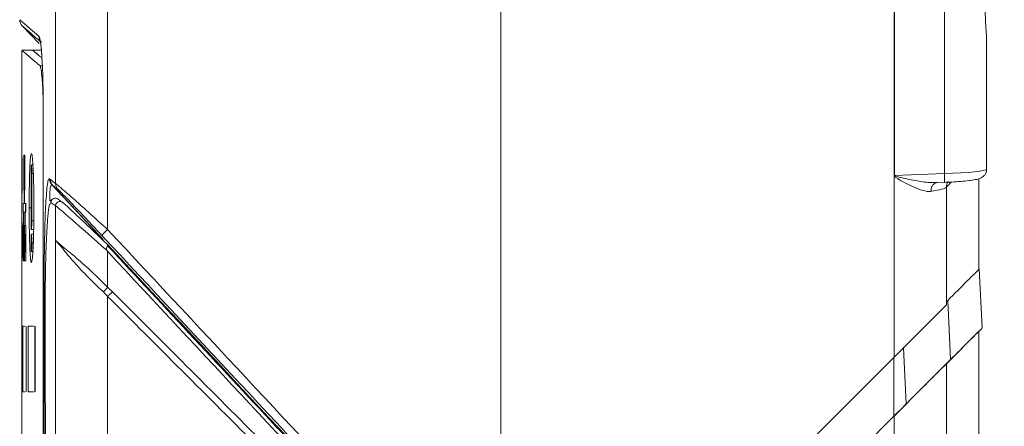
# Model space of a CAD drawing. Header units: millimetres. Extents: x 5 to 415, y 5 to 292.
# Tile 54 of 57: x 330 to 353, y 207 to 217. Entities that reach past the tile are written whole.
import ezdxf

# ---------------------------------------------------------------- set-up
doc = ezdxf.new("R2010")
doc.units = ezdxf.units.MM
doc.styles.add('SLDTEXTSTYLE0', font='TXT', dxfattribs={"width": 0.75})
doc.dimstyles.new('SLDDIMSTYLE0', dxfattribs={"dimtxt": 3.5, "dimasz": 3.5, "dimexe": 0, "dimexo": 0.0625, "dimgap": 0.875, "dimtad": 1, "dimdec": 1, "dimrnd": 1e-09, "dimzin": 12, "dimdsep": 46, "dimtxsty": 'SLDTEXTSTYLE0', "dimsah": 1, "dimcen": 0.09, "dimadec": 0, "dimazin": 3, "dimtfac": 1, "dimtdec": 1, "dimtofl": 0, "dimtmove": 0, "dimatfit": 3, "dimfxl": 1, "dimfrac": 2, "dimtolj": 1, "dimtzin": 12, "dimarcsym": 0})
doc.dimstyles.new('SLDDIMSTYLE3', dxfattribs={"dimtxt": 3.5, "dimasz": 3.5, "dimexe": 0, "dimexo": 0.0625, "dimgap": 0.875, "dimtad": 1, "dimrnd": 1e-09, "dimzin": 12, "dimdsep": 46, "dimtxsty": 'SLDTEXTSTYLE0', "dimsah": 1, "dimcen": 0.09, "dimadec": 0, "dimazin": 3, "dimtfac": 1, "dimtofl": 0, "dimtmove": 0, "dimatfit": 3, "dimfxl": 1, "dimfrac": 2, "dimtolj": 1, "dimtzin": 12, "dimarcsym": 0})

# ---------------------------------------------------------------- blocks, each defined once
blk = doc.blocks.new('_D_2')
at = {"color": 7, "linetype": 'Continuous', "lineweight": 0}
for p, q in [((352.703, 236.792), (364.351, 236.792)), ((363.351, 236.792), (363.351, 180.843)), ((350.567, 180.843), (364.351, 180.843))]:
    blk.add_line(p, q, dxfattribs=at)
for points in [[(363.351, 236.792), (362.851, 233.292), (363.851, 233.292)], [(363.351, 180.843), (363.851, 184.343), (362.851, 184.343)]]:
    blk.add_solid(points, dxfattribs=at)
at = {"color": 7, "linetype": 'Continuous', "lineweight": 0, "insert": (358.839, 204.292), "char_height": 3.5, "attachment_point": 1, "rotation": 90, "style": 'SLDTEXTSTYLE0'}
blk.add_mtext('55,9', dxfattribs=at)
blk = doc.blocks.new('_D_3')
at = {"color": 7, "linetype": 'Continuous', "lineweight": 0}
for p, q in [((352.703, 236.792), (370.351, 236.792)), ((369.351, 173.843), (369.351, 236.792)), ((348.917, 173.843), (370.351, 173.843))]:
    blk.add_line(p, q, dxfattribs=at)
for points in [[(369.351, 236.792), (368.851, 233.292), (369.851, 233.292)], [(369.351, 173.843), (369.851, 177.343), (368.851, 177.343)]]:
    blk.add_solid(points, dxfattribs=at)
at = {"color": 7, "linetype": 'Continuous', "lineweight": 0, "insert": (364.839, 199.499), "char_height": 3.5, "attachment_point": 1, "rotation": 90, "style": 'SLDTEXTSTYLE0'}
blk.add_mtext('62,95', dxfattribs=at)

msp = doc.modelspace()

# ---------------------------------------------------------------- linework, layer by layer
at = {"color": 7, "linetype": 'Continuous', "lineweight": 15}
for p, q in [((331.137, 212.853), (331.137, 223.492)), ((332.327, 211.798), (332.327, 223.492)), ((341.317, 199.899), (341.317, 223.492)), ((350.302, 213.032), (350.302, 220.951)), ((350.311, 220.951), (350.311, 213.032)), ((351.452, 213.076), (351.452, 220.908)), ((330.761, 216.05), (330.373, 216.451)), ((352.417, 216.095), (352.417, 213.173)), ((330.619, 215.892), (330.365, 215.892)), ((330.367, 215.886), (330.367, 209.592)), ((330.817, 215.893), (330.617, 215.893)), ((330.617, 215.892), (330.617, 215.892)), ((330.825, 215.714), (330.809, 215.728)), ((330.825, 215.714), (330.81, 215.727)), ((330.853, 214.513), (330.853, 193.871)), ((330.853, 214.513), (330.854, 214.513)), ((330.854, 214.513), (330.854, 193.871)), ((330.412, 212.696), (330.412, 213.496)), ((330.434, 212.696), (330.434, 213.496)), ((330.416, 213.298), (330.416, 212.895)), ((330.434, 213.298), (330.429, 213.298)), ((330.429, 213.298), (330.429, 212.895)), ((330.635, 213.276), (330.584, 213.276)), ((330.434, 212.895), (330.429, 212.895)), ((330.576, 211.996), (330.576, 213.076)), ((330.593, 211.996), (330.593, 213.076)), ((330.643, 213.076), (330.593, 213.076)), ((350.302, 213.032), (350.311, 213.032)), ((350.306, 208.888), (350.306, 213.019)), ((350.311, 213.032), (351.452, 213.076)), ((352.237, 210.889), (352.237, 212.959)), ((330.42, 212.391), (330.42, 212.696)), ((330.423, 212.696), (330.42, 212.696)), ((330.425, 212.391), (330.425, 212.696)), ((331.074, 212.805), (332.222, 211.572)), ((351.247, 212.868), (351.452, 212.876)), ((351.247, 212.871), (351.288, 212.87)), ((351.497, 210.078), (351.497, 212.764)), ((330.396, 212.391), (330.396, 212.193)), ((330.446, 212.193), (330.446, 212.391)), ((330.457, 212.391), (330.457, 212.193)), ((331.137, 212.341), (331.137, 211.55)), ((330.404, 211.888), (330.404, 212.193)), ((330.408, 211.888), (330.408, 212.193)), ((330.439, 211.888), (330.439, 212.193)), ((330.441, 212.193), (330.439, 212.193)), ((330.444, 211.888), (330.444, 212.193)), ((330.643, 211.996), (330.593, 211.996)), ((330.397, 211.888), (330.397, 211.088)), ((330.406, 211.888), (330.404, 211.888)), ((330.416, 211.888), (330.416, 211.088)), ((330.429, 211.888), (330.429, 211.088)), ((330.442, 211.888), (330.439, 211.888)), ((330.455, 211.888), (330.455, 211.088)), ((330.584, 211.797), (330.635, 211.797)), ((330.401, 211.689), (330.401, 211.286)), ((330.412, 211.689), (330.412, 211.286)), ((330.416, 211.689), (330.412, 211.689)), ((330.434, 211.689), (330.434, 211.286)), ((330.449, 211.689), (330.449, 211.286)), ((330.455, 211.689), (330.449, 211.689)), ((330.635, 211.695), (330.584, 211.695)), ((331.137, 205.656), (331.137, 211.55)), ((332.222, 211.572), (332.219, 211.569)), ((330.643, 211.496), (330.593, 211.496)), ((332.323, 211.454), (332.324, 211.453)), ((330.416, 211.286), (330.412, 211.286)), ((330.455, 211.286), (330.449, 211.286)), ((330.584, 211.297), (330.635, 211.297)), ((332.327, 211.295), (332.327, 210.48)), ((352.247, 210.899), (352.318, 209.556)), ((332.327, 210.48), (332.435, 210.38)), ((351.501, 210.083), (351.497, 210.078)), ((351.528, 210.18), (351.592, 208.831)), ((330.363, 209.592), (330.363, 208.092)), ((330.37, 209.592), (330.37, 208.092)), ((330.374, 209.592), (330.374, 208.092)), ((330.385, 209.592), (330.385, 208.092)), ((330.463, 209.592), (330.463, 208.092)), ((330.463, 209.592), (330.467, 209.592)), ((330.467, 209.592), (330.467, 208.092)), ((330.509, 209.592), (330.509, 208.092)), ((330.666, 209.592), (330.666, 208.092)), ((330.666, 209.592), (330.67, 209.592)), ((330.67, 209.592), (330.67, 208.092)), ((351.497, 208.735), (352.237, 209.475)), ((352.237, 207.666), (352.237, 209.475)), ((352.237, 209.475), (352.237, 207.666)), ((351.497, 195.371), (351.497, 208.735)), ((330.367, 208.092), (330.367, 206.5)), ((330.463, 208.092), (330.467, 208.092)), ((330.666, 208.092), (330.67, 208.092)), ((341.317, 198.555), (350.306, 207.544)), ((350.306, 207.544), (350.306, 195.008)), ((352.237, 207.666), (352.237, 207.666))]:
    msp.add_line(p, q, dxfattribs=at)
at = {"color": 8, "linetype": 'Continuous', "lineweight": 15}
for p, q in [((330.835, 215.537), (330.783, 215.537)), ((352.237, 210.889), (352.237, 212.959)), ((330.576, 212.292), (330.533, 212.292)), ((331.031, 212.414), (331.009, 212.372)), ((350.579, 207.817), (350.517, 209.098)), ((350.293, 208.874), (350.295, 207.533))]:
    msp.add_line(p, q, dxfattribs=at)
at = {"color": 7, "linetype": 'Continuous', "lineweight": 15, "flags": 128}
for points in [[(332.219, 211.569), (331.552, 212.284), (331.049, 212.823)], [(351.497, 210.078), (351.458, 210.039), (351.38, 209.961), (351.266, 209.847), (351.119, 209.701), (350.944, 209.526), (350.746, 209.328), (350.531, 209.113), (350.306, 208.888)], [(350.306, 208.888), (345.815, 204.396), (341.317, 199.899)], [(351.497, 208.735), (351.458, 208.696), (351.38, 208.618), (351.266, 208.504), (351.119, 208.357), (350.944, 208.182), (350.746, 207.984), (350.531, 207.769), (350.306, 207.544)], [(350.295, 207.533), (350.454, 207.692), (350.579, 207.817)]]:
    msp.add_lwpolyline(points, dxfattribs=at)
at = {"color": 7, "linetype": 'Continuous', "lineweight": 15}
for centre, radius, start, end in [((330.517, 216.59), 0.2, 180, 224), ((330.955, 216.213), 0.199, 179.7897, 223.9441), ((331.195, 212.958), 0.199, 179.7188, 222.8515), ((331.22, 212.94), 0.199, 179.7046, 222.8493), ((352.934, 209.414), 4.462, 125.9435, 126.0857), ((331.336, 212.852), 0.199, 179.6474, 222.8341), ((331.237, 212.34), 0.0999, 46.2008, 179.8823), ((332.894, 211.127), 0.878, 130.1695, 142.488), ((330.348, 212.183), 2.611, 316.1096, 319.2865)]:
    msp.add_arc(centre, radius, start, end, dxfattribs=at)
at = {"color": 8, "linetype": 'Continuous', "lineweight": 15}
for centre, radius, start, end in [((350.102, 212.972), 1.354, 355.9506, 4.4147), ((351.694, 212.766), 0.198, 137.7405, 180.4819), ((351.319, 212.705), 0.173, 108.6902, 191.1612)]:
    msp.add_arc(centre, radius, start, end, dxfattribs=at)
at = {"color": 7, "linetype": 'Continuous', "lineweight": 15}
for centre, major_axis, ratio, start_param, end_param in [((351.417, 213.145), (1, 0.028), 0.069936, 4.745325, 6.281214), ((350.201, 212.723), (1.3, 0.053), 0.100782, 5.525149, 6.19495), ((562.386, -11.163), (231.886, -223.984), 0.011276, 3.068367, 3.073983), ((562.317, -11.235), (231.986, -223.984), 0.011276, 3.068362, 3.073978), ((332.433, 211.184), (1.3, -1.159), 0.011209, 1.673428, 3.06747), ((332.502, 211.256), (1.2, -1.159), 0.011276, 1.731015, 3.068367), ((348.213, 189.433), (-195.384, 209.59), 0.011895, 4.772824, 4.806553), ((348.14, 189.365), (-195.484, 209.59), 0.011895, 4.772818, 4.806112)]:
    msp.add_ellipse(centre, major_axis=major_axis, ratio=ratio, start_param=start_param, end_param=end_param, dxfattribs=at)
at = {"color": 8, "linetype": 'Continuous', "lineweight": 15}
msp.add_ellipse((120.317, 206.36), major_axis=(231.999, 8.202), ratio=0.087456, start_param=6.195977, end_param=6.201669, dxfattribs=at)
at = {"color": 7, "linetype": 'Continuous', "lineweight": 15}
for points, knots in [([(352.417, 217.889), (352.417, 217.762), (352.404, 217.616), (352.385, 217.309), (352.379, 217.152), (352.379, 216.832), (352.385, 216.675), (352.404, 216.369), (352.417, 216.222), (352.417, 216.095)], [0, 0, 0, 0, 0.25, 0.25, 0.5, 0.5, 0.75, 0.75, 1, 1, 1, 1]), ([(330.811, 216.075), (330.722, 216.151), (330.544, 216.305), (330.408, 216.421), (330.391, 216.436), (330.383, 216.443)], [0, 0, 0, 0, 0.368149, 0.736298, 1, 1, 1, 1]), ([(330.787, 216.109), (330.785, 216.113), (330.779, 216.125), (330.786, 216.108), (330.796, 216.054), (330.809, 215.943), (330.819, 215.828), (330.824, 215.742), (330.825, 215.727)], [0, 0, 0, 0, 0.092225, 0.2443, 0.446039, 0.686197, 0.943413, 1, 1, 1, 1]), ([(330.783, 215.537), (330.774, 215.545), (330.724, 215.588), (330.608, 215.686), (330.474, 215.8), (330.38, 215.881), (330.376, 215.884), (330.374, 215.886)], [0, 0, 0, 0, 0.0360665, 0.1803342, 0.4688839, 0.7575834, 1, 1, 1, 1]), ([(330.789, 215.745), (330.744, 215.784), (330.648, 215.866), (330.602, 215.906), (330.617, 215.892), (330.617, 215.892)], [0, 0, 0, 0, 0.472797, 0.99508, 1, 1, 1, 1]), ([(330.787, 215.747), (330.768, 215.763), (330.723, 215.801), (330.683, 215.835), (330.648, 215.865), (330.625, 215.885), (330.616, 215.893), (330.617, 215.892), (330.617, 215.892)], [0, 0, 0, 0, 0.1733012, 0.4025833, 0.5172229, 0.7465049, 0.975787, 1, 1, 1, 1]), ([(330.824, 215.727), (330.827, 215.686), (330.839, 215.529), (330.851, 215.096), (330.853, 214.718), (330.854, 214.513)], [0, 0, 0, 0, 0.13952, 0.53428, 1, 1, 1, 1]), ([(330.783, 215.537), (330.792, 215.516), (330.808, 215.475), (330.831, 215.245), (330.846, 215.018), (330.85, 214.846), (330.851, 214.818)], [0, 0, 0, 0, 0.298775, 0.596678, 0.934589, 1, 1, 1, 1]), ([(330.367, 213.217), (330.367, 213.231), (330.367, 213.259), (330.367, 213.308), (330.367, 213.358), (330.367, 213.399), (330.367, 213.426), (330.367, 213.436), (330.367, 213.431), (330.367, 213.412), (330.367, 213.387), (330.367, 213.371), (330.367, 213.367)], [0, 0, 0, 0, 0.099125, 0.200738, 0.313946, 0.427096, 0.523404, 0.643285, 0.764834, 0.875658, 0.965714, 1, 1, 1, 1]), ([(330.368, 212.592), (330.368, 212.737), (330.367, 212.995), (330.367, 213.253), (330.367, 213.367)], [0, 0, 0, 0, 0.56, 1, 1, 1, 1]), ([(330.37, 213.367), (330.37, 213.222), (330.369, 212.964), (330.368, 212.706), (330.368, 212.592)], [0, 0, 0, 0, 0.56, 1, 1, 1, 1]), ([(330.37, 213.367), (330.37, 213.378), (330.37, 213.401), (330.37, 213.425), (330.371, 213.439), (330.371, 213.437), (330.371, 213.419), (330.372, 213.387), (330.372, 213.344), (330.372, 213.31), (330.372, 213.292)], [0, 0, 0, 0, 0.108643, 0.219385, 0.347188, 0.493273, 0.615616, 0.738287, 0.857921, 1, 1, 1, 1]), ([(330.434, 213.496), (330.429, 213.496), (330.422, 213.496), (330.415, 213.496), (330.412, 213.496)], [0, 0, 0, 0, 0.56, 1, 1, 1, 1]), ([(330.533, 212.292), (330.533, 212.325), (330.534, 212.494), (330.537, 212.795), (330.545, 213.144), (330.559, 213.41), (330.575, 213.545), (330.594, 213.542), (330.612, 213.398), (330.628, 213.124), (330.64, 212.748), (330.641, 212.448), (330.642, 212.292)], [0, 0, 0, 0, 0.025626, 0.129432, 0.233247, 0.340932, 0.450153, 0.55536, 0.666345, 0.771511, 0.880836, 1, 1, 1, 1]), ([(330.368, 212.292), (330.367, 212.465), (330.367, 212.773), (330.367, 213.081), (330.367, 213.217)], [0, 0, 0, 0, 0.56, 1, 1, 1, 1]), ([(330.372, 213.217), (330.371, 213.044), (330.37, 212.736), (330.369, 212.428), (330.369, 212.292)], [0, 0, 0, 0, 0.56, 1, 1, 1, 1]), ([(330.372, 213.292), (330.372, 213.284), (330.372, 213.267), (330.372, 213.241), (330.372, 213.225), (330.372, 213.217)], [0, 0, 0, 0, 0.314949, 0.651996, 1, 1, 1, 1]), ([(330.429, 213.298), (330.427, 213.298), (330.422, 213.298), (330.418, 213.298), (330.416, 213.298)], [0, 0, 0, 0, 0.56, 1, 1, 1, 1]), ([(330.576, 213.076), (330.576, 213.097), (330.576, 213.138), (330.577, 213.195), (330.579, 213.245), (330.581, 213.262), (330.582, 213.27)], [0, 0, 0, 0, 0.232275, 0.466342, 0.728329, 1, 1, 1, 1]), ([(330.584, 213.273), (330.585, 213.274), (330.586, 213.277), (330.588, 213.26), (330.59, 213.223), (330.592, 213.167), (330.593, 213.114), (330.593, 213.083), (330.593, 213.076)], [0, 0, 0, 0, 0.064871, 0.271743, 0.47627, 0.699879, 0.931361, 1, 1, 1, 1]), ([(351.452, 212.876), (351.491, 212.878), (351.602, 212.882), (351.781, 212.894), (351.971, 212.911), (352.128, 212.932), (352.226, 212.954), (352.298, 212.979), (352.361, 213.026), (352.407, 213.09), (352.413, 213.144), (352.417, 213.173)], [0, 0, 0, 0, 0.081143, 0.236982, 0.394079, 0.553681, 0.721361, 0.82133, 0.880079, 0.935449, 1, 1, 1, 1]), ([(330.429, 212.895), (330.427, 212.895), (330.422, 212.895), (330.418, 212.895), (330.416, 212.895)], [0, 0, 0, 0, 0.56, 1, 1, 1, 1]), ([(330.878, 211.008), (330.88, 211.241), (330.883, 211.47), (330.893, 211.913), (330.9, 212.122), (330.914, 212.411), (330.92, 212.5), (330.932, 212.662), (330.939, 212.735), (330.953, 212.852), (330.961, 212.898), (330.978, 212.955), (330.987, 212.966), (330.996, 212.959)], [0, 0, 0, 0, 0.25, 0.25, 0.5, 0.5, 0.625, 0.625, 0.75, 0.75, 0.875, 0.875, 1, 1, 1, 1]), ([(350.306, 213.019), (350.305, 213.022), (350.304, 213.024), (350.303, 213.026), (350.302, 213.028), (350.302, 213.03), (350.302, 213.032)], [0, 0, 0, 0, 0.00000753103, 0.00000753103, 0.00000753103, 0.00001383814, 0.00001383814, 0.00001383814, 0.00001383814]), ([(351.149, 212.671), (351.089, 212.663), (351.024, 212.672), (350.886, 212.711), (350.816, 212.739), (350.671, 212.805), (350.597, 212.842), (350.486, 212.903), (350.448, 212.923), (350.393, 212.956), (350.374, 212.967), (350.338, 212.99), (350.318, 213.001), (350.306, 213.019)], [0, 0, 0, 0, 0.25, 0.25, 0.5, 0.5, 0.75, 0.75, 0.875, 0.875, 0.9375, 0.9375, 1, 1, 1, 1]), ([(350.311, 213.032), (350.311, 213.032), (350.311, 213.031), (350.311, 213.031), (350.311, 213.03), (350.312, 213.03), (350.312, 213.029), (350.312, 213.028), (350.313, 213.028), (350.314, 213.027), (350.314, 213.027), (350.315, 213.026), (350.315, 213.026)], [0, 0, 0, 0, 0.000001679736, 0.000001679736, 0.000001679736, 0.000003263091, 0.000003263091, 0.000003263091, 0.000006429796, 0.000006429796, 0.000006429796, 0.000007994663, 0.000007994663, 0.000007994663, 0.000007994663]), ([(330.42, 212.696), (330.419, 212.696), (330.416, 212.696), (330.413, 212.696), (330.412, 212.696)], [0, 0, 0, 0, 0.5599999, 1, 1, 1, 1]), ([(330.434, 212.696), (330.432, 212.696), (330.429, 212.696), (330.426, 212.696), (330.425, 212.696)], [0, 0, 0, 0, 0.56, 1, 1, 1, 1]), ([(331.137, 212.853), (331.145, 212.848), (331.162, 212.835), (331.211, 212.793), (331.244, 212.765), (331.322, 212.697), (331.367, 212.658), (331.465, 212.571), (331.518, 212.525), (331.686, 212.376), (331.809, 212.265), (332.062, 212.038), (332.194, 211.918), (332.327, 211.798)], [0, 0, 0, 0, 0.125, 0.125, 0.25, 0.25, 0.375, 0.375, 0.5, 0.5, 0.75, 0.75, 1, 1, 1, 1]), ([(332.197, 211.661), (332.088, 211.778), (331.979, 211.894), (331.77, 212.117), (331.667, 212.225), (331.525, 212.375), (331.48, 212.422), (331.396, 212.51), (331.356, 212.551), (331.253, 212.657), (331.204, 212.706), (331.19, 212.717)], [0, 0, 0, 0, 0.25, 0.25, 0.5, 0.5, 0.625, 0.625, 0.75, 0.75, 1, 1, 1, 1]), ([(331.065, 212.487), (331.062, 212.486), (331.034, 212.477), (331.026, 212.455), (331.018, 212.436)], [0, 0, 0, 0, 0.130225, 1, 1, 1, 1]), ([(331.201, 212.486), (331.192, 212.493), (331.174, 212.507), (331.141, 212.516), (331.107, 212.513), (331.075, 212.499), (331.055, 212.48), (331.037, 212.453), (331.034, 212.431), (331.031, 212.414)], [0, 0, 0, 0, 0.1444874, 0.2889725, 0.4334559, 0.5779409, 0.7224274, 0.7853693, 1, 1, 1, 1]), ([(330.368, 212.292), (330.367, 212.119), (330.367, 211.811), (330.367, 211.503), (330.367, 211.367)], [0, 0, 0, 0, 0.56, 1, 1, 1, 1]), ([(330.372, 211.367), (330.371, 211.54), (330.37, 211.848), (330.369, 212.156), (330.369, 212.292)], [0, 0, 0, 0, 0.56, 1, 1, 1, 1]), ([(330.42, 212.391), (330.415, 212.391), (330.406, 212.391), (330.399, 212.391), (330.396, 212.391)], [0, 0, 0, 0, 0.56, 1, 1, 1, 1]), ([(330.457, 212.391), (330.451, 212.391), (330.439, 212.391), (330.429, 212.391), (330.425, 212.391)], [0, 0, 0, 0, 0.56, 1, 1, 1, 1]), ([(330.642, 212.292), (330.642, 212.259), (330.642, 212.09), (330.638, 211.789), (330.627, 211.44), (330.612, 211.174), (330.593, 211.039), (330.574, 211.042), (330.558, 211.185), (330.545, 211.46), (330.535, 211.836), (330.534, 212.136), (330.533, 212.292)], [0, 0, 0, 0, 0.025626, 0.129432, 0.233247, 0.340927, 0.450149, 0.555356, 0.666342, 0.771507, 0.880832, 1, 1, 1, 1]), ([(331.009, 212.372), (331.004, 212.366), (330.985, 212.344), (330.962, 212.131), (330.939, 211.817), (330.922, 211.453), (330.908, 210.981), (330.902, 210.571), (330.9, 210.307), (330.899, 210.249)], [0, 0, 0, 0, 0.069495, 0.254538, 0.387777, 0.550918, 0.714414, 0.936549, 1, 1, 1, 1]), ([(330.368, 211.992), (330.368, 211.847), (330.367, 211.589), (330.367, 211.331), (330.367, 211.217)], [0, 0, 0, 0, 0.56, 1, 1, 1, 1]), ([(330.37, 211.217), (330.37, 211.362), (330.369, 211.62), (330.368, 211.878), (330.368, 211.992)], [0, 0, 0, 0, 0.56, 1, 1, 1, 1]), ([(330.404, 212.193), (330.403, 212.193), (330.4, 212.193), (330.397, 212.193), (330.396, 212.193)], [0, 0, 0, 0, 0.56, 1, 1, 1, 1]), ([(330.439, 212.193), (330.432, 212.193), (330.421, 212.193), (330.412, 212.193), (330.408, 212.193)], [0, 0, 0, 0, 0.56, 1, 1, 1, 1]), ([(330.457, 212.193), (330.455, 212.193), (330.45, 212.193), (330.446, 212.193), (330.444, 212.193)], [0, 0, 0, 0, 0.56, 1, 1, 1, 1]), ([(330.584, 211.798), (330.583, 211.802), (330.581, 211.81), (330.578, 211.851), (330.577, 211.905), (330.576, 211.958), (330.576, 211.989), (330.576, 211.996)], [0, 0, 0, 0, 0.230198, 0.451511, 0.68055, 0.92558, 1, 1, 1, 1]), ([(330.593, 211.996), (330.593, 211.975), (330.593, 211.934), (330.591, 211.876), (330.589, 211.828), (330.587, 211.8), (330.585, 211.799), (330.584, 211.799)], [0, 0, 0, 0, 0.1988334, 0.399489, 0.6248657, 0.8522752, 1, 1, 1, 1]), ([(330.404, 211.888), (330.403, 211.888), (330.401, 211.888), (330.398, 211.888), (330.397, 211.888)], [0, 0, 0, 0, 0.56, 1, 1, 1, 1]), ([(330.416, 211.888), (330.414, 211.888), (330.412, 211.888), (330.409, 211.888), (330.408, 211.888)], [0, 0, 0, 0, 0.56, 1, 1, 1, 1]), ([(330.439, 211.888), (330.437, 211.888), (330.434, 211.888), (330.431, 211.888), (330.429, 211.888)], [0, 0, 0, 0, 0.56, 1, 1, 1, 1]), ([(330.455, 211.888), (330.453, 211.888), (330.449, 211.888), (330.445, 211.888), (330.444, 211.888)], [0, 0, 0, 0, 0.559999, 1, 1, 1, 1]), ([(330.401, 211.689), (330.403, 211.689), (330.406, 211.689), (330.41, 211.689), (330.412, 211.689)], [0, 0, 0, 0, 0.56, 1, 1, 1, 1]), ([(330.434, 211.689), (330.437, 211.689), (330.442, 211.689), (330.447, 211.689), (330.449, 211.689)], [0, 0, 0, 0, 0.56, 1, 1, 1, 1]), ([(330.576, 211.496), (330.576, 211.513), (330.576, 211.551), (330.577, 211.606), (330.579, 211.659), (330.581, 211.677), (330.582, 211.687)], [0, 0, 0, 0, 0.201643, 0.44536, 0.717996, 1, 1, 1, 1]), ([(330.584, 211.694), (330.584, 211.695), (330.586, 211.698), (330.588, 211.684), (330.59, 211.65), (330.592, 211.597), (330.593, 211.543), (330.593, 211.508), (330.593, 211.496)], [0, 0, 0, 0, 0.021906, 0.236731, 0.448378, 0.659262, 0.889435, 1, 1, 1, 1]), ([(332.23, 210.373), (332.083, 210.514), (331.807, 210.78), (331.474, 211.141), (331.287, 211.382), (331.196, 211.486), (331.166, 211.519), (331.153, 211.534), (331.143, 211.545), (331.14, 211.548), (331.137, 211.55)], [0, 0, 0, 0, 0.285181, 0.536191, 0.784841, 0.863804, 0.915404, 0.951308, 0.961683, 1, 1, 1, 1]), ([(331.137, 211.55), (331.14, 211.548), (331.143, 211.545), (331.153, 211.535), (331.162, 211.527), (331.176, 211.514), (331.19, 211.501), (331.215, 211.48), (331.299, 211.407), (331.522, 211.232), (331.909, 210.893), (332.183, 210.623), (332.327, 210.48)], [0, 0, 0, 0, 0.038449, 0.048854, 0.084851, 0.1029, 0.136645, 0.156534, 0.215817, 0.463966, 0.715957, 1, 1, 1, 1]), ([(330.367, 211.217), (330.367, 211.204), (330.367, 211.179), (330.367, 211.154), (330.367, 211.14), (330.367, 211.145), (330.367, 211.168), (330.367, 211.203), (330.367, 211.249), (330.367, 211.3), (330.367, 211.341), (330.367, 211.362), (330.367, 211.367)], [0, 0, 0, 0, 0.0977863, 0.1982631, 0.3111146, 0.4252447, 0.5286512, 0.6367092, 0.7403644, 0.847784, 0.9632459, 1, 1, 1, 1]), ([(330.372, 211.367), (330.372, 211.36), (330.372, 211.344), (330.372, 211.319), (330.372, 211.301), (330.372, 211.292)], [0, 0, 0, 0, 0.315259, 0.652153, 1, 1, 1, 1]), ([(330.593, 211.496), (330.593, 211.479), (330.593, 211.441), (330.592, 211.385), (330.59, 211.335), (330.587, 211.302), (330.584, 211.293), (330.581, 211.307), (330.579, 211.342), (330.577, 211.395), (330.576, 211.449), (330.576, 211.485), (330.576, 211.496)], [0, 0, 0, 0, 0.082056, 0.181241, 0.292191, 0.406951, 0.511019, 0.618419, 0.724229, 0.829662, 0.944737, 1, 1, 1, 1]), ([(332.312, 211.317), (332.311, 211.319), (332.306, 211.327), (332.3, 211.343), (332.301, 211.37), (332.312, 211.399), (332.324, 211.424), (332.331, 211.443), (332.326, 211.45), (332.324, 211.453)], [0, 0, 0, 0, 0.039524, 0.147743, 0.255608, 0.443232, 0.63166, 0.815641, 1, 1, 1, 1]), ([(332.327, 211.295), (332.325, 211.297), (332.32, 211.305), (332.315, 211.312), (332.312, 211.317)], [0, 0, 0, 0, 0.3843713, 1, 1, 1, 1]), ([(332.326, 211.428), (333.647, 210.011), (334.969, 208.594), (336.29, 207.177), (337.157, 206.248), (338.023, 205.319), (338.889, 204.39)], [0, 0, 0, 0, 0.005814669, 0.005814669, 0.005814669, 0.00962644, 0.00962644, 0.00962644, 0.00962644]), ([(330.372, 211.292), (330.372, 211.276), (330.372, 211.244), (330.372, 211.2), (330.371, 211.166), (330.371, 211.148), (330.371, 211.145), (330.37, 211.157), (330.37, 211.183), (330.37, 211.208), (330.37, 211.217)], [0, 0, 0, 0, 0.122075, 0.247031, 0.379618, 0.501035, 0.623835, 0.767447, 0.915765, 1, 1, 1, 1]), ([(330.416, 211.088), (330.412, 211.088), (330.406, 211.088), (330.4, 211.088), (330.397, 211.088)], [0, 0, 0, 0, 0.56, 1, 1, 1, 1]), ([(330.401, 211.286), (330.403, 211.286), (330.406, 211.286), (330.41, 211.286), (330.412, 211.286)], [0, 0, 0, 0, 0.56, 1, 1, 1, 1]), ([(330.455, 211.088), (330.45, 211.088), (330.441, 211.088), (330.433, 211.088), (330.429, 211.088)], [0, 0, 0, 0, 0.56, 1, 1, 1, 1]), ([(330.434, 211.286), (330.437, 211.286), (330.442, 211.286), (330.447, 211.286), (330.449, 211.286)], [0, 0, 0, 0, 0.56, 1, 1, 1, 1]), ([(352.247, 210.899), (352.211, 210.863), (352.139, 210.791), (351.925, 210.577), (351.683, 210.335), (351.528, 210.18)], [0, 0, 0, 0, 0.264605, 0.529328, 1, 1, 1, 1]), ([(330.899, 210.249), (330.898, 209.701), (330.896, 208.602), (330.905, 207.508), (330.909, 206.959)], [0, 0, 0, 0, 0.497919, 1, 1, 1, 1]), ([(332.327, 210.274), (332.327, 210.274), (332.296, 210.308), (332.263, 210.34), (332.23, 210.373)], [0, 0, 0, 0, 0.000433, 1, 1, 1, 1]), ([(332.437, 210.378), (332.427, 210.368), (332.407, 210.348), (332.378, 210.32), (332.351, 210.294), (332.335, 210.28), (332.327, 210.273)], [0, 0, 0, 0, 0.25, 0.500001, 0.749999, 1, 1, 1, 1]), ([(332.327, 204.539), (332.327, 204.775), (332.327, 205.245), (332.327, 206.066), (332.327, 206.91), (332.327, 207.781), (332.327, 208.653), (332.327, 209.514), (332.327, 210.02), (332.327, 210.274)], [0, 0, 0, 0, 0.140637, 0.280799, 0.420248, 0.559626, 0.705986, 0.8528, 1, 1, 1, 1]), ([(338.542, 204.061), (338.233, 204.369), (337.324, 205.278), (335.816, 206.786), (334.053, 208.548), (332.89, 209.71), (332.327, 210.273)], [0, 0, 0, 0, 0.149055, 0.438584, 0.728113, 1, 1, 1, 1]), ([(332.437, 210.378), (333, 209.815), (334.161, 208.653), (335.923, 206.89), (337.43, 205.382), (338.337, 204.474), (338.645, 204.166)], [0, 0, 0, 0, 0.272008, 0.561664, 0.851321, 1, 1, 1, 1]), ([(351.497, 210.149), (351.502, 210.154), (351.52, 210.172), (351.524, 210.177), (351.528, 210.18)], [0, 0, 0, 0, 0.29079, 1, 1, 1, 1]), ([(330.431, 209.592), (330.425, 209.592), (330.404, 209.592), (330.393, 209.592), (330.385, 209.592)], [0, 0, 0, 0, 0.316693, 1, 1, 1, 1]), ([(330.633, 209.592), (330.612, 209.592), (330.565, 209.592), (330.529, 209.592), (330.509, 209.592)], [0, 0, 0, 0, 0.4560164, 1, 1, 1, 1]), ([(352.318, 209.556), (352.28, 209.518), (352.202, 209.44), (351.981, 209.219), (351.74, 208.978), (351.592, 208.831)], [0, 0, 0, 0, 0.279978, 0.560013, 1, 1, 1, 1]), ([(351.592, 208.831), (351.574, 208.812), (351.538, 208.776), (351.369, 208.607), (351.091, 208.329), (350.8, 208.038), (350.616, 207.854), (350.579, 207.817)], [0, 0, 0, 0, 0.170988, 0.340902, 0.591894, 0.916253, 1, 1, 1, 1]), ([(330.431, 208.092), (330.425, 208.092), (330.404, 208.092), (330.393, 208.092), (330.385, 208.092)], [0, 0, 0, 0, 0.316693, 1, 1, 1, 1]), ([(330.633, 208.092), (330.612, 208.092), (330.565, 208.092), (330.529, 208.092), (330.509, 208.092)], [0, 0, 0, 0, 0.4560164, 1, 1, 1, 1]), ([(352.237, 207.666), (352.237, 207.469), (352.238, 207.171), (352.242, 206.802), (352.246, 206.51), (352.251, 206.37), (352.253, 206.289)], [0, 0, 0, 0, 0.369327, 0.556703, 0.743785, 1, 1, 1, 1])]:
    msp.add_open_spline(points, degree=3, knots=knots, dxfattribs=at)
for points in [[(330.317, 216.59), (330.317, 216.59), (330.463, 216.464), (330.756, 216.213)], [(330.996, 212.959), (331.004, 212.953), (331.013, 212.947), (331.021, 212.941)], [(331.021, 212.941), (331.058, 212.913), (331.097, 212.884), (331.137, 212.853)], [(331.074, 212.805), (331.066, 212.811), (331.057, 212.817), (331.049, 212.823)], [(331.19, 212.717), (331.15, 212.747), (331.111, 212.777), (331.074, 212.805)], [(332.327, 211.798), (334.576, 209.392), (336.825, 206.984), (339.074, 204.575)], [(338.937, 204.438), (336.69, 206.848), (334.443, 209.255), (332.197, 211.661)], [(330.884, 206.75), (330.871, 208.166), (330.869, 209.585), (330.878, 211.008)]]:
    msp.add_open_spline(points, degree=3, dxfattribs=at)
at = {"color": 8, "linetype": 'Continuous', "lineweight": 15}
for points, knots in [([(330.756, 216.213), (330.764, 216.198), (330.782, 216.165), (330.807, 216.011), (330.819, 215.811), (330.824, 215.727)], [0, 0, 0, 0, 0.335113, 0.71853, 1, 1, 1, 1]), ([(350.315, 213.026), (350.32, 213.024), (350.329, 213.019), (350.47, 212.977), (350.725, 212.929), (351.029, 212.87), (351.192, 212.871), (351.247, 212.871)], [0, 0, 0, 0, 0.015647, 0.033018, 0.447329, 0.814055, 1, 1, 1, 1]), ([(331.049, 212.823), (331.04, 212.817), (331.02, 212.804), (331.006, 212.652), (331.005, 212.504), (331.005, 212.451)], [0, 0, 0, 0, 0.389385, 0.781586, 1, 1, 1, 1])]:
    msp.add_open_spline(points, degree=3, knots=knots, dxfattribs=at)

# ---------------------------------------------------------------- dimensions: what is measured, and where the dimension line sits
at = {"color": 7, "linetype": 'Continuous', "lineweight": 0}
for base, p1, p2, dimstyle, picture, middle in [((369.351, 236.792), (347.917, 173.843), (351.703, 236.792), 'SLDDIMSTYLE3', '_D_3', (369.351, 205.317)), ((363.351, 180.843), (351.703, 236.792), (349.567, 180.843), 'SLDDIMSTYLE0', '_D_2', (363.351, 208.817))]:
    dim = msp.add_linear_dim(base=base, p1=p1, p2=p2, angle=90, dimstyle=dimstyle, dxfattribs=at)
    dim.commit()
    dim.dimension.update_dxf_attribs({"geometry": picture, "text_midpoint": middle, "dimtype": 160})

doc.saveas('drawing.dxf')
